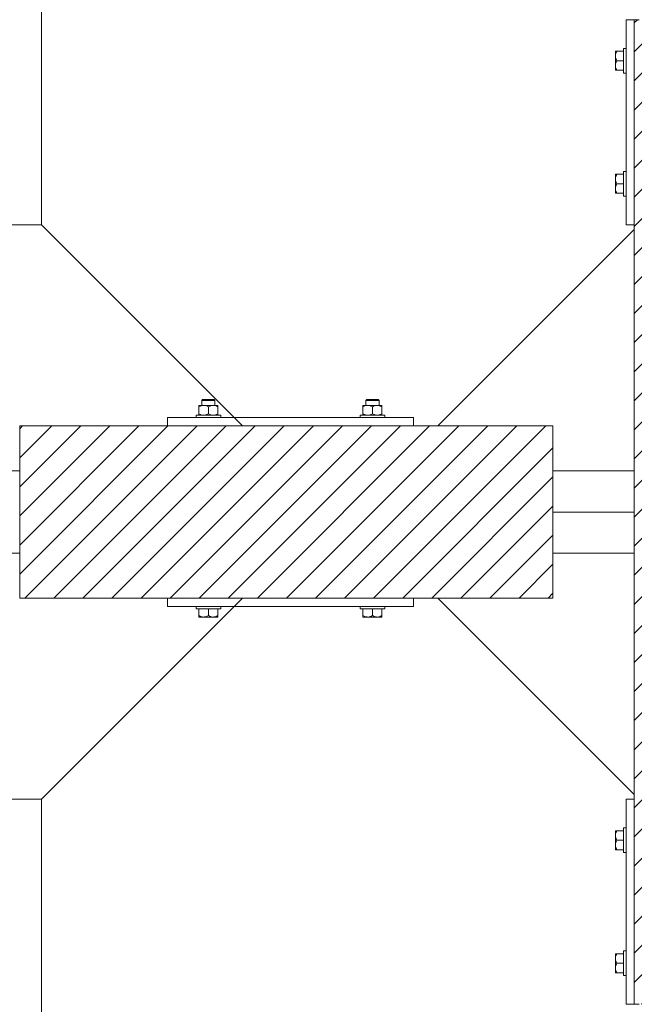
# Model space of a CAD drawing. Header units: millimetres. Extents: x 53746 to 116821, y -810352 to -765802.
# Tile 143 of 256: x 73253 to 74002, y -777202 to -776002. Entities that reach past the tile are written whole.
import ezdxf

# ---------------------------------------------------------------- set-up
doc = ezdxf.new("R2010")
doc.units = ezdxf.units.MM
doc.header["$MEASUREMENT"] = 0
for name, color, linetype, lineweight in [('Main Cradle Rails', 7, 'Continuous', 0), ('Side Cradle Blocks', 7, 'Continuous', 0), ('Side Cradle Hydraulic Arm Support', 7, 'Continuous', 0), ('Side Cradle Stbd', 7, 'Continuous', 0)]:
    doc.layers.add(name, color=color, linetype=linetype, lineweight=lineweight)

# ---------------------------------------------------------------- blocks, each defined once
blk = doc.blocks.new('*U72')
at = {"layer": 'Side Cradle Hydraulic Arm Support', "color": 7, "linetype": 'Continuous', "lineweight": 0}
blk.add_line((275.0109694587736, 316.6850334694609), (275.0109694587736, 1109.465289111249), dxfattribs=at)
at = {"layer": 'Side Cradle Hydraulic Arm Support', "color": 7, "linetype": 'Continuous', "lineweight": 0, "flags": 128}
blk.add_lwpolyline([(248.5109333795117, 1409.465325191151), (225.01096945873, 1409.465325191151), (225.01096945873, 1109.465325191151), (275.01096945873, 1109.465325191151), (520.0109333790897, 1354.465289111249)], dxfattribs=at)
blk = doc.blocks.new('*U73')
at = {"layer": 'Side Cradle Hydraulic Arm Support', "color": 7, "linetype": 'Continuous', "lineweight": 0}
blk.add_line((275.0109694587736, 316.6850334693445), (275.0109694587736, 1109.465289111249), dxfattribs=at)
at = {"layer": 'Side Cradle Hydraulic Arm Support', "color": 7, "linetype": 'Continuous', "lineweight": 0, "extrusion": (0, 0, -1), "flags": 128}
blk.add_lwpolyline([(-248.5109333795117, 1409.465325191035), (-225.01096945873, 1409.465325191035), (-225.01096945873, 1109.465325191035), (-275.01096945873, 1109.465325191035), (-520.0109333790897, 1354.465289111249)], dxfattribs=at)
blk = doc.blocks.new('*U57')
at = {"linetype": 'Continuous', "lineweight": 0}
h = blk.add_hatch(dxfattribs=at)
h.set_pattern_fill('HATCH', color=30, style=0, pattern_type=2)
h.set_pattern_definition([(45, (-11091.560191, 11416.574461), (-17.71895608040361, 17.71895608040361), [])])
h.paths.add_polyline_path([(-10825.63512510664, 11130.74546686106), (-10825.63511628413, 11424.17921985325), (-10825.63511477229, 11474.4623253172), (-10825.63511326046, 11524.74543078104), (-10825.63510443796, 11818.17918377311), (-10825.63510424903, 11824.4623253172), (-10825.63509673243, 12074.4623253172), (-10832.20134374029, 12074.4623253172), (-10932.20134374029, 12074.4623253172), (-10956.64426368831, 12074.4623253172), (-10961.25765601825, 12074.4623253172), (-10968.70134621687, 12074.4623253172), (-10988.70134621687, 12074.4623253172), (-11118.70137063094, 12074.4623253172), (-11138.70137063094, 12074.4623253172), (-11174.63513281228, 12074.4623253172), (-11274.63513281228, 12074.4623253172), (-11280.63516889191, 12074.4623253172), (-11280.63516889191, 11824.4623253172), (-11280.63516889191, 11818.74539470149), (-11280.63516889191, 11524.74543078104), (-11280.63516889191, 11474.4623253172), (-11280.63516889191, 11424.17921985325), (-11280.63516889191, 11130.17925593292), (-11280.63516889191, 11124.4623253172), (-11280.63516889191, 10874.4623253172), (-11274.63513281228, 10874.4623253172), (-11174.63513281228, 10874.4623253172), (-11138.70137063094, 10874.4623253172), (-11118.70137063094, 10874.4623253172), (-10988.70134621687, 10874.4623253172), (-10968.70134621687, 10874.4623253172), (-10961.25765601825, 10874.4623253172), (-10956.64426368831, 10874.4623253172), (-10932.20134374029, 10874.4623253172), (-10832.20134374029, 10874.4623253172), (-10825.63513281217, 10874.4623253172), (-10825.63512529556, 11124.4623253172)])
h = blk.add_hatch(dxfattribs=at)
h.set_pattern_fill('HATCH', color=30, style=0, pattern_type=2)
h.set_pattern_definition([(45, (-11825.882501, 11468.205145), (-17.71895608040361, 17.71895608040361), [])])
h.paths.add_polyline_path([(-12029.77668554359, 11579.4623253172), (-12029.77668554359, 11574.4623253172), (-12029.77668554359, 11474.4623253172), (-12029.77668554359, 11374.4623253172), (-12029.77668554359, 11369.4623253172), (-11849.77668554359, 11369.4623253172), (-11549.77668554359, 11369.4623253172), (-11519.91820219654, 11369.4623253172), (-11379.77668554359, 11369.4623253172), (-11379.77668554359, 11424.17921985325), (-11379.77668554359, 11474.4623253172), (-11379.77668554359, 11524.74543078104), (-11379.77668554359, 11579.4623253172), (-11519.91820219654, 11579.4623253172), (-11549.77668554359, 11579.4623253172), (-11849.77668554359, 11579.4623253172)])
at = {"color": 30, "linetype": 'Continuous', "lineweight": 0, "flags": 128}
blk.add_lwpolyline([(-11274.63513281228, 12074.4623253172), (-11280.63516889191, 12074.4623253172), (-11280.63516889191, 11824.4623253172), (-11280.63516889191, 11818.74539470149), (-11280.63516889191, 11524.74543078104), (-11280.63516889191, 11474.4623253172), (-11280.63516889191, 11424.17921985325), (-11280.63516889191, 11130.17925593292), (-11280.63516889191, 11124.4623253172), (-11280.63516889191, 10874.4623253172), (-11274.63513281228, 10874.4623253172)], dxfattribs=at)
blk.add_lwpolyline([(-12029.77668554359, 11579.4623253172), (-12029.77668554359, 11574.4623253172), (-12029.77668554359, 11474.4623253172), (-12029.77668554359, 11374.4623253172), (-12029.77668554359, 11369.4623253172), (-11849.77668554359, 11369.4623253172), (-11549.77668554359, 11369.4623253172), (-11519.91820219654, 11369.4623253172), (-11379.77668554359, 11369.4623253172), (-11379.77668554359, 11424.17921985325), (-11379.77668554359, 11474.4623253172), (-11379.77668554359, 11524.74543078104), (-11379.77668554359, 11579.4623253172), (-11519.91820219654, 11579.4623253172), (-11549.77668554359, 11579.4623253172), (-11849.77668554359, 11579.4623253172), (-12029.77668554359, 11579.4623253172)], close=True, dxfattribs=at)
at = {"layer": 'Side Cradle Blocks', "color": 7, "linetype": 'Continuous', "lineweight": 0}
for p, q in [((-11280.63516889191, 12074.4623253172), (-11290.63513281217, 12074.4623253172)), ((-11290.63513281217, 12074.4623253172), (-11290.63513281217, 11824.4623253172)), ((-11302.85198919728, 12036.04541509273), (-11301.84322258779, 12036.04541509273)), ((-11302.82660701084, 12033.90906638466), (-11301.84322258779, 12036.04541509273)), ((-11301.84322258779, 12036.04541509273), (-11293.63516889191, 12036.04541509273)), ((-11303.6347720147, 12035.46337878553), (-11303.63513231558, 12035.35529165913)), ((-11303.63513273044, 12035.35509363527), (-11303.6347720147, 12035.13861319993)), ((-11303.63513281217, 12030.25387020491), (-11303.63513281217, 12033.31987367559)), ((-11303.6347720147, 12033.19649258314), (-11303.6351322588, 12033.31968444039)), ((-11303.63513269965, 12030.25302060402), (-11303.6347720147, 12027.52949262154)), ((-11301.84322258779, 12024.4623253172), (-11302.88500752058, 12026.62036840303)), ((-11302.82660701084, 12022.32597660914), (-11301.84322258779, 12024.4623253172)), ((-11301.84322258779, 12024.4623253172), (-11293.63517352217, 12024.4623253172)), ((-11293.63513281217, 12018.7220738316), (-11293.63513281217, 12024.4623253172)), ((-11303.63513281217, 12018.67078042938), (-11303.63513281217, 12022.42705630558)), ((-11303.6347720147, 12021.39515801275), (-11303.63513275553, 12018.67120820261)), ((-11303.63513281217, 12012.87923554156), (-11303.63513281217, 12013.56950794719)), ((-11303.6347720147, 12013.46127184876), (-11303.63513244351, 12013.56939735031)), ((-11303.39433782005, 12012.87923554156), (-11303.63513281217, 12012.87923554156)), ((-11301.84322258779, 12012.87923554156), (-11302.88500752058, 12015.03727862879)), ((-11293.63516889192, 12012.87923554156), (-11301.84322258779, 12012.87923554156)), ((-11303.63513281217, 11886.04541509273), (-11303.63513281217, 11885.3551426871)), ((-11303.39433782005, 11886.04541509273), (-11303.63513281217, 11886.04541509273)), ((-11303.63513244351, 11885.35525328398), (-11303.6347720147, 11885.46337878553)), ((-11303.63513281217, 11880.25387020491), (-11303.63513281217, 11876.49759432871)), ((-11303.63513275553, 11880.25344243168), (-11303.6347720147, 11877.52949262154)), ((-11301.84322258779, 11886.04541509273), (-11302.88500752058, 11883.88737200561)), ((-11293.63516889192, 11886.04541509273), (-11301.84322258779, 11886.04541509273)), ((-11293.63513281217, 11880.20257680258), (-11293.63513281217, 11874.4623253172)), ((-11303.6347720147, 11871.39515801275), (-11303.63513269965, 11868.67163003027)), ((-11303.63513281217, 11868.67078042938), (-11303.63513281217, 11865.60477695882)), ((-11301.84322258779, 11874.4623253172), (-11302.88500752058, 11872.30428223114)), ((-11302.82660701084, 11876.59867402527), (-11301.84322258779, 11874.4623253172)), ((-11301.84322258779, 11874.4623253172), (-11293.63517352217, 11874.4623253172)), ((-11303.6351322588, 11865.6049661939), (-11303.6347720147, 11865.72815805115)), ((-11303.6347720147, 11863.78603743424), (-11303.63513273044, 11863.56955699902)), ((-11303.6347720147, 11863.46127184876), (-11303.63513231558, 11863.56935897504)), ((-11302.85198919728, 11862.87923554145), (-11301.84322258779, 11862.87923554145)), ((-11302.82660701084, 11865.01558424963), (-11301.84322258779, 11862.87923554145)), ((-11301.84322258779, 11862.87923554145), (-11293.63516889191, 11862.87923554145)), ((-11290.63513281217, 11824.4623253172), (-11280.63516889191, 11824.4623253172)), ((-11811.3597753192, 11604.42016776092), (-11811.3597753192, 11604.24541456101)), ((-11810.66965188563, 11604.42016726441), (-11810.77773901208, 11604.41980696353)), ((-11805.56823043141, 11604.42016776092), (-11808.63423390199, 11604.42016776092)), ((-11807.82504420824, 11604.41980696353), (-11807.77672162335, 11604.41983348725)), ((-11805.56823043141, 11604.42016776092), (-11801.81195455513, 11604.42016776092)), ((-11802.0767017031, 11603.73857928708), (-11804.09196823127, 11604.29540680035)), ((-11794.82693807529, 11611.4623253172), (-11797.09790151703, 11611.4623253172)), ((-11794.1198312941, 11610.4623253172), (-11796.71521808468, 11610.4623253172)), ((-11793.98514065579, 11604.42016776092), (-11790.91913718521, 11604.42016776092)), ((-11790.49361192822, 11603.73857928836), (-11792.50887845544, 11604.29540680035)), ((-11791.72832687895, 11604.41980696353), (-11791.77664946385, 11604.41983348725)), ((-11788.77563207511, 11604.41980696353), (-11788.88375757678, 11604.42016739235)), ((-11610.77773901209, 11604.41980696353), (-11610.6696135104, 11604.42016739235)), ((-11609.05975915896, 11603.73857928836), (-11607.04449263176, 11604.29540680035)), ((-11605.5682304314, 11604.42016776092), (-11608.63423390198, 11604.42016776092)), ((-11607.77672162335, 11604.41983348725), (-11607.82504420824, 11604.41980696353)), ((-11605.43353979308, 11610.4623253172), (-11602.83815300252, 11610.4623253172)), ((-11604.72643301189, 11611.4623253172), (-11602.45546957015, 11611.4623253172)), ((-11593.98514065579, 11604.42016776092), (-11597.74141653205, 11604.42016776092)), ((-11597.47666938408, 11603.73857928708), (-11595.46140285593, 11604.29540680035)), ((-11593.98514065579, 11604.42016776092), (-11590.91913718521, 11604.42016776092)), ((-11591.77664946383, 11604.41983348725), (-11591.72832687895, 11604.41980696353)), ((-11588.77563207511, 11604.41980696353), (-11588.88371920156, 11604.42016726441)), ((-11588.19359576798, 11604.42016776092), (-11588.19359576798, 11604.24541456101)), ((-11811.35977531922, 11602.62825753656), (-11809.22342661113, 11603.61164195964)), ((-11811.35977531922, 11602.62825753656), (-11811.3597753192, 11594.25423554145)), ((-11811.3597753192, 11593.24546893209), (-11811.3597753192, 11594.25423554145)), ((-11810.68032652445, 11592.46236139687), (-11810.77773901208, 11592.4626861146)), ((-11807.82504420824, 11592.4626861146), (-11807.77672162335, 11592.46265959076)), ((-11807.5261671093, 11592.68090167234), (-11805.5685536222, 11592.46236139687)), ((-11801.93472862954, 11593.21245060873), (-11799.77668554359, 11594.25423554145)), ((-11799.77668554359, 11602.62825753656), (-11797.64033683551, 11603.61164195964)), ((-11799.77668554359, 11594.25423554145), (-11799.77668554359, 11602.62825753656)), ((-11795.94307733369, 11592.68090167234), (-11793.98546384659, 11592.46236139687)), ((-11791.77664946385, 11592.46265959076), (-11791.72832687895, 11592.4626861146)), ((-11790.35163885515, 11593.21245060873), (-11788.19359576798, 11594.25423554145)), ((-11788.77563207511, 11592.4626861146), (-11788.87304456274, 11592.46236139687)), ((-11788.19359576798, 11603.63702414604), (-11788.19359576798, 11603.67535642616)), ((-11788.19359576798, 11603.63702414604), (-11788.19359576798, 11602.62825753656)), ((-11788.19359576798, 11594.25423554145), (-11788.19359576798, 11602.62825753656)), ((-11788.19359576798, 11592.70312030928), (-11788.19359576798, 11592.46236139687)), ((-11611.3597753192, 11603.63702414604), (-11611.3597753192, 11603.67535642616)), ((-11611.3597753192, 11602.62825753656), (-11611.3597753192, 11603.63702414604)), ((-11611.3597753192, 11594.25423554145), (-11611.3597753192, 11602.62825753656)), ((-11609.20173223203, 11593.21245060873), (-11611.3597753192, 11594.25423554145)), ((-11611.3597753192, 11592.70312030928), (-11611.3597753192, 11592.46236139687)), ((-11610.77773901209, 11592.4626861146), (-11610.68032652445, 11592.46236139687)), ((-11607.82504420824, 11592.4626861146), (-11607.77672162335, 11592.46265959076)), ((-11603.61029375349, 11592.68090167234), (-11605.56790724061, 11592.46236139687)), ((-11599.77668554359, 11602.62825753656), (-11601.91303425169, 11603.61164195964)), ((-11599.77668554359, 11594.25423554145), (-11599.77668554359, 11602.62825753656)), ((-11597.61864245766, 11593.21245060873), (-11599.77668554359, 11594.25423554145)), ((-11592.02720397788, 11592.68090167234), (-11593.98481746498, 11592.46236139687)), ((-11591.77664946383, 11592.46265959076), (-11591.72832687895, 11592.4626861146)), ((-11588.19359576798, 11602.62825753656), (-11590.32994447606, 11603.61164195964)), ((-11588.77563207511, 11592.4626861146), (-11588.87304456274, 11592.46236139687)), ((-11588.19359576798, 11602.62825753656), (-11588.19359576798, 11594.25423554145)), ((-11588.19359576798, 11593.24546893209), (-11588.19359576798, 11594.25423554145)), ((-11849.77668554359, 11589.4623253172), (-11849.77668554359, 11579.46236139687)), ((-11549.77668554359, 11589.4623253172), (-11849.77668554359, 11589.4623253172)), ((-11549.77668554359, 11579.46236139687), (-11549.77668554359, 11589.4623253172)), ((-12029.77668554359, 11579.4623253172), (-12029.77668554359, 11369.4623253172)), ((-11379.77668554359, 11579.4623253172), (-12029.77668554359, 11579.4623253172)), ((-11379.77668554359, 11369.4623253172), (-11379.77668554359, 11579.4623253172)), ((-12029.77668554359, 11369.4623253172), (-11379.77668554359, 11369.4623253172)), ((-11849.77668554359, 11359.4623253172), (-11849.77668554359, 11369.4622892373)), ((-11549.77668554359, 11369.4622892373), (-11549.77668554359, 11359.4623253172)), ((-11549.77668554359, 11359.4623253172), (-11849.77668554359, 11359.4623253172)), ((-11811.3597753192, 11348.25423554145), (-11811.3597753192, 11356.4622892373)), ((-11794.03643405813, 11356.4623253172), (-11799.77668554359, 11356.4623253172)), ((-11799.77668554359, 11348.25423554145), (-11799.77668554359, 11356.46228460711)), ((-11788.19359576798, 11356.4622892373), (-11788.19359576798, 11348.25423554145)), ((-11611.3597753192, 11356.4622892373), (-11611.3597753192, 11348.25423554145)), ((-11605.51693702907, 11356.4623253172), (-11599.77668554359, 11356.4623253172)), ((-11599.77668554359, 11348.25423554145), (-11599.77668554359, 11356.46228460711)), ((-11588.19359576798, 11348.25423554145), (-11588.19359576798, 11356.4622892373)), ((-11811.3597753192, 11347.24546893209), (-11811.3597753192, 11348.25423554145)), ((-11809.22342661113, 11347.27085111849), (-11811.3597753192, 11348.25423554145)), ((-11810.777739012, 11346.4626861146), (-11810.66965188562, 11346.46232581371)), ((-11810.66945386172, 11346.46232539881), (-11810.45297342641, 11346.4626861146)), ((-11805.56823043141, 11346.4623253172), (-11808.63423390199, 11346.4623253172)), ((-11808.51085280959, 11346.4626861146), (-11808.63404466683, 11346.46232587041)), ((-11805.56738083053, 11346.46232542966), (-11802.84385284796, 11346.4626861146)), ((-11799.77668554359, 11348.25423554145), (-11801.93472862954, 11347.21245060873)), ((-11797.64033683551, 11347.27085111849), (-11799.77668554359, 11348.25423554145)), ((-11793.98514065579, 11346.4623253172), (-11797.74141653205, 11346.4623253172)), ((-11796.70951823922, 11346.4626861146), (-11793.98556842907, 11346.46232537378)), ((-11788.19359576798, 11348.25423554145), (-11790.35163885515, 11347.21245060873)), ((-11788.19359576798, 11346.4623253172), (-11788.88386817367, 11346.4623253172)), ((-11788.77563207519, 11346.4626861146), (-11788.88375757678, 11346.46232568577)), ((-11788.19359576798, 11346.70312030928), (-11788.19359576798, 11346.4623253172)), ((-11611.3597753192, 11348.25423554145), (-11609.20173223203, 11347.21245060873)), ((-11611.3597753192, 11346.70312030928), (-11611.3597753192, 11346.4623253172)), ((-11611.3597753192, 11346.4623253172), (-11610.66950291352, 11346.4623253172)), ((-11610.6696135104, 11346.46232568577), (-11610.777739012, 11346.4626861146)), ((-11605.5682304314, 11346.4623253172), (-11601.81195455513, 11346.4623253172)), ((-11605.56780265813, 11346.46232537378), (-11602.84385284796, 11346.4626861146)), ((-11601.91303425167, 11347.27085111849), (-11599.77668554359, 11348.25423554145)), ((-11599.77668554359, 11348.25423554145), (-11597.61864245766, 11347.21245060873)), ((-11596.70951823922, 11346.4626861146), (-11593.98599025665, 11346.46232542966)), ((-11593.98514065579, 11346.4623253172), (-11590.91913718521, 11346.4623253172)), ((-11590.91932642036, 11346.46232587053), (-11591.04251827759, 11346.4626861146)), ((-11590.32994447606, 11347.27085111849), (-11588.19359576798, 11348.25423554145)), ((-11589.10039766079, 11346.4626861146), (-11588.88391722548, 11346.46232539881)), ((-11588.77563207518, 11346.4626861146), (-11588.88371920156, 11346.46232581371)), ((-11588.19359576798, 11347.24546893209), (-11588.19359576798, 11348.25423554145)), ((-11290.63513281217, 10874.4623253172), (-11290.63513281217, 11124.4623253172)), ((-11290.63513281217, 11124.4623253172), (-11280.63516889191, 11124.4623253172)), ((-11303.6347720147, 11085.46337878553), (-11303.63513231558, 11085.35529165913)), ((-11303.63513273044, 11085.35509363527), (-11303.6347720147, 11085.13861319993)), ((-11303.63513281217, 11080.25387020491), (-11303.63513281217, 11083.31987367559)), ((-11303.6347720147, 11083.19649258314), (-11303.6351322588, 11083.31968444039)), ((-11303.63513269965, 11080.25302060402), (-11303.6347720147, 11077.52949262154)), ((-11301.84322258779, 11074.4623253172), (-11302.88500752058, 11076.62036840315)), ((-11302.85198919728, 11086.04541509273), (-11301.84322258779, 11086.04541509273)), ((-11302.82660701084, 11083.90906638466), (-11301.84322258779, 11086.04541509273)), ((-11301.84322258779, 11086.04541509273), (-11293.63516889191, 11086.04541509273)), ((-11303.63513281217, 11068.67078042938), (-11303.63513281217, 11072.42705630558)), ((-11303.6347720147, 11071.39515801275), (-11303.63513275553, 11068.67120820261)), ((-11301.84322258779, 11062.87923554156), (-11302.88500752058, 11065.03727862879)), ((-11302.82660701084, 11072.32597660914), (-11301.84322258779, 11074.4623253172)), ((-11301.84322258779, 11074.4623253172), (-11293.63517352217, 11074.4623253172)), ((-11293.63513281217, 11068.7220738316), (-11293.63513281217, 11074.4623253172)), ((-11303.63513281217, 11062.87923554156), (-11303.63513281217, 11063.56950794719)), ((-11303.6347720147, 11063.46127184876), (-11303.63513244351, 11063.56939735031)), ((-11303.39433782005, 11062.87923554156), (-11303.63513281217, 11062.87923554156)), ((-11293.63516889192, 11062.87923554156), (-11301.84322258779, 11062.87923554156)), ((-11303.63513281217, 10936.04541509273), (-11303.63513281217, 10935.3551426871)), ((-11303.39433782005, 10936.04541509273), (-11303.63513281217, 10936.04541509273)), ((-11303.63513244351, 10935.35525328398), (-11303.6347720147, 10935.46337878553)), ((-11301.84322258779, 10936.04541509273), (-11302.88500752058, 10933.88737200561)), ((-11293.63516889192, 10936.04541509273), (-11301.84322258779, 10936.04541509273)), ((-11303.63513281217, 10930.25387020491), (-11303.63513281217, 10926.49759432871)), ((-11303.63513275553, 10930.25344243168), (-11303.6347720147, 10927.52949262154)), ((-11303.6347720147, 10921.39515801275), (-11303.63513269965, 10918.67163003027)), ((-11301.84322258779, 10924.4623253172), (-11302.88500752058, 10922.30428223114)), ((-11302.82660701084, 10926.59867402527), (-11301.84322258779, 10924.4623253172)), ((-11301.84322258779, 10924.4623253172), (-11293.63517352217, 10924.4623253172)), ((-11293.63513281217, 10930.20257680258), (-11293.63513281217, 10924.4623253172)), ((-11303.63513281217, 10918.67078042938), (-11303.63513281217, 10915.60477695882)), ((-11303.6351322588, 10915.6049661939), (-11303.6347720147, 10915.72815805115)), ((-11303.6347720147, 10913.78603743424), (-11303.63513273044, 10913.56955699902)), ((-11303.6347720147, 10913.46127184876), (-11303.63513231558, 10913.56935897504)), ((-11302.85198919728, 10912.87923554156), (-11301.84322258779, 10912.87923554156)), ((-11302.82660701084, 10915.01558424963), (-11301.84322258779, 10912.87923554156)), ((-11301.84322258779, 10912.87923554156), (-11293.63516889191, 10912.87923554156)), ((-11280.63516889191, 10874.4623253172), (-11290.63513281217, 10874.4623253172))]:
    blk.add_line(p, q, dxfattribs=at)
at = {"layer": 'Side Cradle Blocks', "color": 7, "linetype": 'Continuous', "lineweight": 0, "flags": 128}
for points in [[(-11302.85198919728, 12036.04541509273), (-11302.8882011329, 12036.04541509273), (-11303.46037961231, 12036.04541509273), (-11303.63513281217, 12036.04541509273), (-11303.63513281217, 12035.3551426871), (-11303.63513281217, 12033.31987367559)], [(-11293.63513281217, 12024.4623253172), (-11293.63513281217, 12030.20257680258), (-11293.63513281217, 12035.06892703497), (-11293.63513281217, 12038.32051830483), (-11293.63513281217, 12039.4623253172), (-11290.63516889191, 12039.4623253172)], [(-11302.82660701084, 12033.90906638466), (-11303.12829730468, 12033.25366077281), (-11303.41655645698, 12032.21180688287), (-11303.63513281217, 12030.25387020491), (-11303.60350303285, 12029.51204395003), (-11303.51037185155, 12028.77760800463), (-11302.95354433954, 12026.76234147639), (-11302.88500752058, 12026.62036840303)], [(-11303.63513281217, 12030.25387020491), (-11303.63513281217, 12026.49759432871), (-11303.63513281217, 12022.42705630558)], [(-11302.82660701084, 12022.32597660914), (-11303.12829730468, 12021.67057099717), (-11303.41655645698, 12020.62871710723), (-11303.63513281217, 12018.67078042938), (-11303.60350303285, 12017.92895417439), (-11303.51037185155, 12017.19451822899), (-11302.95354433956, 12015.17925170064), (-11302.88500752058, 12015.03727862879)], [(-11303.63513276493, 12018.67113712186), (-11303.63513281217, 12018.67078042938), (-11303.63513281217, 12015.60477695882), (-11303.63513281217, 12013.56950794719)], [(-11303.39433782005, 12012.87923554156), (-11302.89032147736, 12012.87923554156), (-11302.85198919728, 12012.87923554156), (-11301.84322258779, 12012.87923554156)], [(-11290.63516889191, 12009.4623253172), (-11293.63513281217, 12009.4623253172), (-11293.63513281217, 12010.60413232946), (-11293.63513281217, 12013.85572359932), (-11293.63513281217, 12018.7220738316)], [(-11303.63513281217, 11885.3551426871), (-11303.63513281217, 11883.31987367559), (-11303.63513281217, 11880.25387020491), (-11303.63513276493, 11880.25351351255)], [(-11302.88500752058, 11883.88737200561), (-11302.95354433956, 11883.74539893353), (-11303.51037185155, 11881.7301324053), (-11303.60350303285, 11880.9956964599), (-11303.63513281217, 11880.25387020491), (-11303.41655645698, 11878.29593352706), (-11303.12829730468, 11877.254079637), (-11302.82660701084, 11876.59867402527)], [(-11301.84322258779, 11886.04541509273), (-11302.85198919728, 11886.04541509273), (-11302.89032147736, 11886.04541509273), (-11303.39433782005, 11886.04541509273)], [(-11293.63513281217, 11880.20257680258), (-11293.63513281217, 11885.06892703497), (-11293.63513281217, 11888.32051830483), (-11293.63513281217, 11889.4623253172), (-11290.63516889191, 11889.4623253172)], [(-11303.63513281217, 11876.49759432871), (-11303.63513281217, 11872.42705630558), (-11303.63513281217, 11868.67078042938)], [(-11302.88500752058, 11872.30428223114), (-11302.95354433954, 11872.16230915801), (-11303.51037185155, 11870.14704262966), (-11303.60350303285, 11869.41260668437), (-11303.63513281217, 11868.67078042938), (-11303.41655645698, 11866.71284375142), (-11303.12829730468, 11865.67098986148), (-11302.82660701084, 11865.01558424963)], [(-11290.63516889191, 11859.4623253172), (-11293.63513281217, 11859.4623253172), (-11293.63513281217, 11860.60413232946), (-11293.63513281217, 11863.85572359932), (-11293.63513281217, 11868.7220738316), (-11293.63513281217, 11874.4623253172)], [(-11303.63513281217, 11865.60477695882), (-11303.63513281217, 11863.56950794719), (-11303.63513281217, 11862.87923554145), (-11303.46037961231, 11862.87923554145), (-11302.8882011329, 11862.87923554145), (-11302.85198919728, 11862.87923554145)], [(-11811.3597753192, 11604.42016776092), (-11810.66950291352, 11604.42016776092), (-11808.63423390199, 11604.42016776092)], [(-11811.35977531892, 11604.16931132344), (-11811.35977531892, 11604.16931132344), (-11811.3597753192, 11604.41786678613), (-11811.3597753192, 11604.41786678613)], [(-11811.35977531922, 11602.62825753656), (-11811.3597753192, 11603.63702414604), (-11811.3597753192, 11603.67323608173), (-11811.3597753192, 11604.24541456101)], [(-11809.22342661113, 11603.61164195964), (-11808.56802099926, 11603.91333225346), (-11807.5261671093, 11604.20159140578), (-11805.56823043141, 11604.42016776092), (-11804.82640417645, 11604.38853798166), (-11804.09196823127, 11604.29540680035)], [(-11807.77668554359, 11604.42020384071), (-11807.77668554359, 11610.4623253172), (-11806.77668554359, 11611.4623253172), (-11806.24384227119, 11611.4623253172), (-11804.72643301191, 11611.4623253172), (-11802.45546957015, 11611.4623253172), (-11799.77668554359, 11611.4623253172), (-11797.09790151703, 11611.4623253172)], [(-11807.77668554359, 11610.4623253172), (-11807.16772180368, 11610.4623253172), (-11805.4335397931, 11610.4623253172), (-11802.83815300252, 11610.4623253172), (-11799.77668554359, 11610.4623253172), (-11796.71521808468, 11610.4623253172)], [(-11793.98514065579, 11604.42016776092), (-11797.74141653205, 11604.42016776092), (-11801.81195455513, 11604.42016776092)], [(-11797.64033683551, 11603.61164195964), (-11796.98493122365, 11603.91333225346), (-11795.94307733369, 11604.20159140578), (-11793.98514065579, 11604.42016776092), (-11793.24331440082, 11604.38853798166), (-11792.50887845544, 11604.29540680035)], [(-11794.82693807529, 11611.4623253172), (-11793.30952881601, 11611.4623253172), (-11792.77668554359, 11611.4623253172), (-11791.77668554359, 11610.4623253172), (-11791.77668554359, 11604.42020384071)], [(-11794.1198312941, 11610.4623253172), (-11792.3856492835, 11610.4623253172), (-11791.77668554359, 11610.4623253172)], [(-11790.91913718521, 11604.42016776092), (-11788.88386817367, 11604.42016776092), (-11788.19359576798, 11604.42016776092), (-11788.19359576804, 11604.17937276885), (-11788.19359576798, 11603.67535642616)], [(-11611.3597753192, 11603.67535642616), (-11611.35977531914, 11604.17937276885), (-11611.3597753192, 11604.42016776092), (-11610.66950291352, 11604.42016776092), (-11608.63423390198, 11604.42016776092)], [(-11607.77668554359, 11604.42020384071), (-11607.77668554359, 11610.4623253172), (-11606.77668554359, 11611.4623253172), (-11606.24384227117, 11611.4623253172), (-11604.72643301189, 11611.4623253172)], [(-11607.77668554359, 11610.4623253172), (-11607.16772180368, 11610.4623253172), (-11605.43353979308, 11610.4623253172)], [(-11607.04449263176, 11604.29540680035), (-11606.31005668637, 11604.38853798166), (-11605.5682304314, 11604.42016776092), (-11603.61029375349, 11604.20159140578), (-11602.56843986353, 11603.91333225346), (-11601.91303425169, 11603.61164195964)], [(-11597.74141653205, 11604.42016776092), (-11601.81195455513, 11604.42016776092), (-11605.5682304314, 11604.42016776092)], [(-11602.83815300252, 11610.4623253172), (-11599.77668554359, 11610.4623253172), (-11596.71521808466, 11610.4623253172), (-11594.1198312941, 11610.4623253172), (-11592.3856492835, 11610.4623253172), (-11591.77668554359, 11610.4623253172)], [(-11602.45546957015, 11611.4623253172), (-11599.77668554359, 11611.4623253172), (-11597.09790151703, 11611.4623253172), (-11594.82693807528, 11611.4623253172), (-11593.30952881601, 11611.4623253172), (-11592.77668554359, 11611.4623253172), (-11591.77668554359, 11610.4623253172), (-11591.77668554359, 11604.42020384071)], [(-11595.46140285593, 11604.29540680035), (-11594.72696691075, 11604.38853798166), (-11593.98514065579, 11604.42016776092), (-11592.02720397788, 11604.20159140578), (-11590.98535008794, 11603.91333225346), (-11590.32994447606, 11603.61164195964)], [(-11590.91913718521, 11604.42016776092), (-11588.88386817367, 11604.42016776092), (-11588.19359576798, 11604.42016776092)], [(-11588.19359576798, 11604.24541456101), (-11588.19359576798, 11603.67323608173), (-11588.19359576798, 11603.63702414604), (-11588.19359576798, 11602.62825753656)], [(-11814.77668554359, 11589.46236139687), (-11814.77668554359, 11592.4623253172), (-11813.63487853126, 11592.4623253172), (-11810.38328726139, 11592.4623253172), (-11805.51693702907, 11592.4623253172), (-11799.77668554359, 11592.4623253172), (-11794.03643405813, 11592.4623253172), (-11789.1700838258, 11592.4623253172), (-11785.91849255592, 11592.4623253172), (-11784.77668554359, 11592.4623253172), (-11784.77668554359, 11589.46236139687)], [(-11807.5261671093, 11592.68090167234), (-11808.56802099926, 11592.96916082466), (-11809.22342661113, 11593.27085111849), (-11811.3597753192, 11594.25423554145)], [(-11811.3597753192, 11593.24546893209), (-11811.3597753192, 11593.2092569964), (-11811.3597753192, 11592.637078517), (-11811.3597753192, 11592.46236139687)], [(-11801.93472862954, 11593.21245060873), (-11802.07670170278, 11593.14391378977), (-11804.09196823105, 11592.58708627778), (-11804.82640417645, 11592.49395509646), (-11805.56738423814, 11592.46236139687)], [(-11802.0767017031, 11603.73857928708), (-11801.93472862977, 11603.670042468), (-11799.77668554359, 11602.62825753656)], [(-11795.94307733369, 11592.68090167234), (-11796.98493122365, 11592.96916082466), (-11797.64033683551, 11593.27085111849), (-11799.77668554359, 11594.25423554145)], [(-11790.35163885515, 11593.21245060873), (-11790.49361192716, 11593.14391378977), (-11792.50887845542, 11592.58708627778), (-11793.24331440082, 11592.49395509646), (-11793.98429446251, 11592.46236139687)], [(-11790.49361192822, 11603.73857928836), (-11790.35163885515, 11603.6700424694), (-11788.19359576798, 11602.62825753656)], [(-11788.19359576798, 11592.70312030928), (-11788.19359576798, 11593.20713665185), (-11788.19359576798, 11593.24546893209), (-11788.19359576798, 11594.25423554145)], [(-11614.77668554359, 11589.46236139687), (-11614.77668554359, 11592.4623253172), (-11613.63487853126, 11592.4623253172), (-11610.38328726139, 11592.4623253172), (-11605.51693702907, 11592.4623253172), (-11599.77668554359, 11592.4623253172), (-11594.03643405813, 11592.4623253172), (-11589.1700838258, 11592.4623253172), (-11585.91849255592, 11592.4623253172), (-11584.77668554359, 11592.4623253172), (-11584.77668554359, 11589.46236139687)], [(-11611.3597753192, 11602.62825753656), (-11609.20173223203, 11603.6700424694), (-11609.05975915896, 11603.73857928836)], [(-11611.3597753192, 11594.25423554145), (-11611.3597753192, 11593.24546893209), (-11611.3597753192, 11593.20713665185), (-11611.3597753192, 11592.70312030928)], [(-11605.56907662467, 11592.46236139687), (-11606.31005668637, 11592.49395509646), (-11607.04449263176, 11592.58708627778), (-11609.05975916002, 11593.14391378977), (-11609.20173223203, 11593.21245060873)], [(-11599.77668554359, 11594.25423554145), (-11601.91303425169, 11593.27085111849), (-11602.56843986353, 11592.96916082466), (-11603.61029375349, 11592.68090167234)], [(-11599.77668554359, 11602.62825753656), (-11597.61864245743, 11603.670042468), (-11597.47666938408, 11603.73857928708)], [(-11593.98598684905, 11592.46236139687), (-11594.72696691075, 11592.49395509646), (-11595.46140285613, 11592.58708627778), (-11597.47666938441, 11593.14391378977), (-11597.61864245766, 11593.21245060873)], [(-11588.19359576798, 11594.25423554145), (-11590.32994447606, 11593.27085111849), (-11590.98535008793, 11592.96916082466), (-11592.02720397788, 11592.68090167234)], [(-11588.19359576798, 11592.46236139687), (-11588.19359576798, 11592.637078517), (-11588.19359576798, 11593.2092569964), (-11588.19359576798, 11593.24546893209)], [(-11799.77668554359, 11356.4623253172), (-11805.51693702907, 11356.4623253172), (-11810.38328726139, 11356.4623253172), (-11813.63487853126, 11356.4623253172), (-11814.77668554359, 11356.4623253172), (-11814.77668554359, 11359.4622892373)], [(-11784.77668554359, 11359.4622892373), (-11784.77668554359, 11356.4623253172), (-11785.91849255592, 11356.4623253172), (-11789.1700838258, 11356.4623253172), (-11794.03643405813, 11356.4623253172)], [(-11605.51693702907, 11356.4623253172), (-11610.38328726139, 11356.4623253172), (-11613.63487853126, 11356.4623253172), (-11614.77668554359, 11356.4623253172), (-11614.77668554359, 11359.4622892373)], [(-11584.77668554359, 11359.4622892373), (-11584.77668554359, 11356.4623253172), (-11585.91849255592, 11356.4623253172), (-11589.1700838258, 11356.4623253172), (-11594.03643405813, 11356.4623253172), (-11599.77668554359, 11356.4623253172)], [(-11811.3597753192, 11347.24546893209), (-11811.3597753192, 11347.2092569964), (-11811.3597753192, 11346.637078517), (-11811.35977531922, 11346.4623253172), (-11810.66950291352, 11346.4623253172), (-11808.63423390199, 11346.4623253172)], [(-11809.22342661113, 11347.27085111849), (-11808.56802099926, 11346.96916082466), (-11807.5261671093, 11346.68090167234), (-11805.56823043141, 11346.4623253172), (-11804.82640417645, 11346.49395509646), (-11804.09196823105, 11346.58708627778), (-11802.07670170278, 11347.14391378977), (-11801.93472862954, 11347.21245060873)], [(-11805.56823043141, 11346.4623253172), (-11801.81195455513, 11346.4623253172), (-11797.74141653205, 11346.4623253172)], [(-11797.64033683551, 11347.27085111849), (-11796.98493122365, 11346.96916082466), (-11795.94307733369, 11346.68090167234), (-11793.98514065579, 11346.4623253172), (-11793.24331440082, 11346.49395509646), (-11792.50887845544, 11346.58708627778), (-11790.49361192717, 11347.14391378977), (-11790.35163885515, 11347.21245060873)], [(-11793.98549734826, 11346.46232536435), (-11793.98514065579, 11346.4623253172), (-11790.91913718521, 11346.4623253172), (-11788.88386817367, 11346.4623253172)], [(-11788.19359576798, 11346.70312030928), (-11788.19359576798, 11347.20713665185), (-11788.19359576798, 11347.24546893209), (-11788.19359576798, 11348.25423554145)], [(-11611.3597753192, 11348.25423554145), (-11611.3597753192, 11347.24546893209), (-11611.3597753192, 11347.20713665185), (-11611.3597753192, 11346.70312030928)], [(-11610.66950291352, 11346.4623253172), (-11608.63423390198, 11346.4623253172), (-11605.5682304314, 11346.4623253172), (-11605.56787373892, 11346.46232536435)], [(-11609.20173223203, 11347.21245060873), (-11609.05975916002, 11347.14391378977), (-11607.04449263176, 11346.58708627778), (-11606.31005668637, 11346.49395509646), (-11605.5682304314, 11346.4623253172), (-11603.61029375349, 11346.68090167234), (-11602.56843986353, 11346.96916082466), (-11601.91303425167, 11347.27085111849)], [(-11601.81195455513, 11346.4623253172), (-11597.74141653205, 11346.4623253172), (-11593.98514065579, 11346.4623253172)], [(-11597.61864245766, 11347.21245060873), (-11597.47666938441, 11347.14391378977), (-11595.46140285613, 11346.58708627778), (-11594.72696691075, 11346.49395509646), (-11593.98514065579, 11346.4623253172), (-11592.02720397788, 11346.68090167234), (-11590.98535008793, 11346.96916082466), (-11590.32994447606, 11347.27085111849)], [(-11590.91913718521, 11346.4623253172), (-11588.88386817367, 11346.4623253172), (-11588.19359576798, 11346.4623253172), (-11588.19359576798, 11346.637078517), (-11588.19359576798, 11347.2092569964), (-11588.19359576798, 11347.24546893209)], [(-11293.63513281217, 11074.4623253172), (-11293.63513281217, 11080.20257680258), (-11293.63513281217, 11085.06892703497), (-11293.63513281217, 11088.32051830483), (-11293.63513281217, 11089.4623253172), (-11290.63516889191, 11089.4623253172)], [(-11302.85198919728, 11086.04541509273), (-11302.8882011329, 11086.04541509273), (-11303.46037961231, 11086.04541509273), (-11303.63513281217, 11086.04541509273), (-11303.63513281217, 11085.3551426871), (-11303.63513281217, 11083.31987367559)], [(-11302.82660701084, 11083.90906638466), (-11303.12829730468, 11083.25366077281), (-11303.41655645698, 11082.21180688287), (-11303.63513281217, 11080.25387020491), (-11303.60350303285, 11079.51204395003), (-11303.51037185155, 11078.77760800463), (-11302.95354433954, 11076.76234147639), (-11302.88500752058, 11076.62036840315)], [(-11303.63513281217, 11080.25387020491), (-11303.63513281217, 11076.49759432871), (-11303.63513281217, 11072.42705630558)], [(-11302.82660701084, 11072.32597660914), (-11303.12829730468, 11071.67057099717), (-11303.41655645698, 11070.62871710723), (-11303.63513281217, 11068.67078042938), (-11303.60350303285, 11067.92895417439), (-11303.51037185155, 11067.19451822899), (-11302.95354433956, 11065.17925170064), (-11302.88500752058, 11065.03727862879)], [(-11303.63513276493, 11068.67113712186), (-11303.63513281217, 11068.67078042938), (-11303.63513281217, 11065.60477695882), (-11303.63513281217, 11063.56950794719)], [(-11290.63516889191, 11059.4623253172), (-11293.63513281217, 11059.4623253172), (-11293.63513281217, 11060.60413232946), (-11293.63513281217, 11063.85572359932), (-11293.63513281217, 11068.7220738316)], [(-11303.39433782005, 11062.87923554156), (-11302.89032147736, 11062.87923554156), (-11302.85198919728, 11062.87923554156), (-11301.84322258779, 11062.87923554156)], [(-11303.63513281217, 10935.3551426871), (-11303.63513281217, 10933.31987367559), (-11303.63513281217, 10930.25387020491), (-11303.63513276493, 10930.25351351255)], [(-11302.88500752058, 10933.88737200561), (-11302.95354433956, 10933.74539893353), (-11303.51037185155, 10931.7301324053), (-11303.60350303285, 10930.9956964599), (-11303.63513281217, 10930.25387020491), (-11303.41655645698, 10928.29593352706), (-11303.12829730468, 10927.254079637), (-11302.82660701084, 10926.59867402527)], [(-11301.84322258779, 10936.04541509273), (-11302.85198919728, 10936.04541509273), (-11302.89032147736, 10936.04541509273), (-11303.39433782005, 10936.04541509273)], [(-11293.63513281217, 10930.20257680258), (-11293.63513281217, 10935.06892703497), (-11293.63513281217, 10938.32051830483), (-11293.63513281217, 10939.4623253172), (-11290.63516889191, 10939.4623253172)], [(-11303.63513281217, 10926.49759432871), (-11303.63513281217, 10922.42705630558), (-11303.63513281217, 10918.67078042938)], [(-11302.88500752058, 10922.30428223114), (-11302.95354433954, 10922.16230915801), (-11303.51037185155, 10920.14704262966), (-11303.60350303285, 10919.41260668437), (-11303.63513281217, 10918.67078042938), (-11303.41655645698, 10916.71284375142), (-11303.12829730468, 10915.67098986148), (-11302.82660701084, 10915.01558424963)], [(-11290.63516889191, 10909.4623253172), (-11293.63513281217, 10909.4623253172), (-11293.63513281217, 10910.60413232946), (-11293.63513281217, 10913.85572359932), (-11293.63513281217, 10918.7220738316), (-11293.63513281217, 10924.4623253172)], [(-11303.63513281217, 10915.60477695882), (-11303.63513281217, 10913.56950794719), (-11303.63513281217, 10912.87923554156), (-11303.46037961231, 10912.87923554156), (-11302.8882011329, 10912.87923554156), (-11302.85198919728, 10912.87923554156)]]:
    blk.add_lwpolyline(points, dxfattribs=at)
at = {"layer": 'Side Cradle Stbd', "color": 7, "linetype": 'Continuous', "lineweight": 0}
for p, q in [((-11280.63516889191, 11818.74539470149), (-11519.91820219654, 11579.46236139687)), ((-11379.77664946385, 11524.74543078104), (-11280.63516889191, 11524.74543078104)), ((-11379.77664946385, 11474.4623253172), (-11280.63516889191, 11474.4623253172)), ((-11379.77664946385, 11424.17921985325), (-11280.63516889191, 11424.17921985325)), ((-11280.63516889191, 11130.17925593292), (-11519.91820219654, 11369.4622892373))]:
    blk.add_line(p, q, dxfattribs=at)
at = {"layer": 'Side Cradle Stbd', "color": 7, "linetype": 'Continuous', "lineweight": 0, "extrusion": (0, 0, -1), "rotation": 180}
blk.add_blockref('*U73', (12278.28765500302, 12933.92765050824), dxfattribs=at)
at = {"layer": 'Side Cradle Stbd', "color": 7, "linetype": 'Continuous', "lineweight": 0}
blk.add_blockref('*U72', (-12278.28765500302, 10014.99700012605), dxfattribs=at)

msp = doc.modelspace()

# ---------------------------------------------------------------- block references
at = {"layer": 'Main Cradle Rails', "color": 7, "linetype": 'Continuous', "lineweight": 0}
msp.add_blockref('*U57', (85283.05, -788076.9500000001), dxfattribs=at)

doc.saveas('drawing.dxf')
